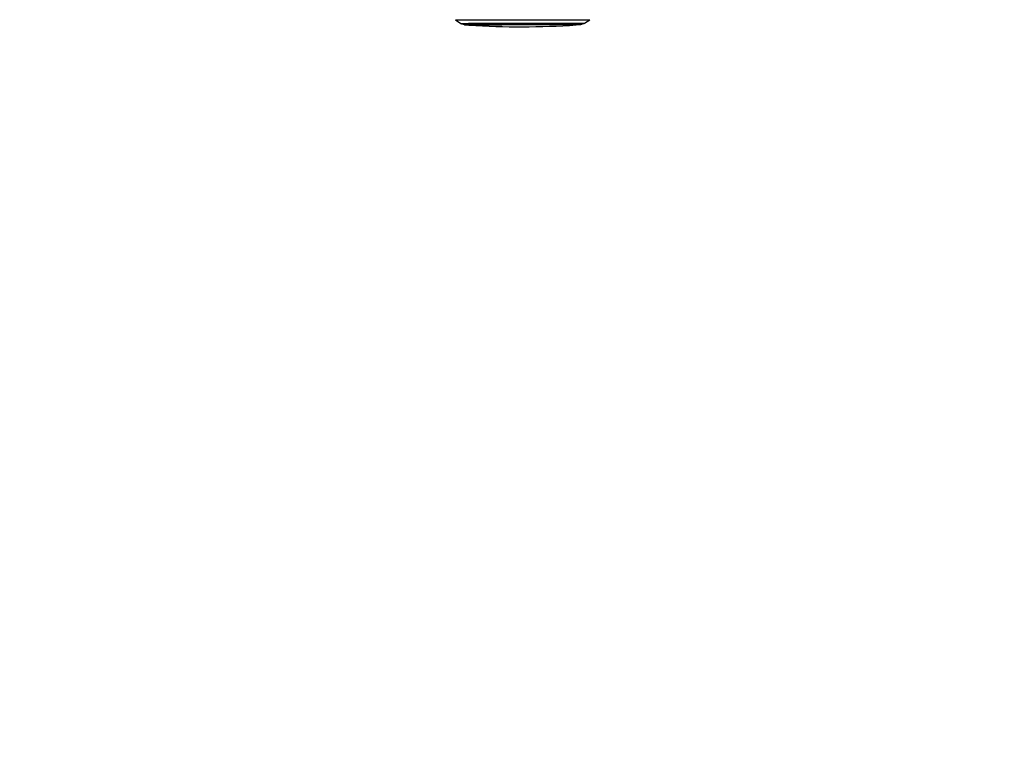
# Model space of a CAD drawing. Header units: millimetres. Extents: x 20 to 22981, y 40 to 19992.
# Tile 49 of 158: x 8446 to 10527, y 4868 to 6420. Entities that reach past the tile are written whole.
import ezdxf

# ---------------------------------------------------------------- set-up
doc = ezdxf.new("R2010")
doc.units = ezdxf.units.MM
doc.header["$LTSCALE"] = 2
doc.layers.add('COMPONENT_GEOMETRY', color=7, linetype='Continuous')
doc.styles.add('SLDTEXTSTYLE0', font='TXT', dxfattribs={"width": 0.75})
doc.dimstyles.new('SLDDIMSTYLE0', dxfattribs={"dimtxt": 100, "dimasz": 6.604, "dimexe": 0, "dimexo": 0.0625, "dimgap": 25, "dimtad": 0, "dimtih": 1, "dimtoh": 1, "dimdec": 0, "dimrnd": 1e-09, "dimzin": 12, "dimdsep": 46, "dimtxsty": 'SLDTEXTSTYLE0', "dimsah": 1, "dimcen": 0.09, "dimadec": 0, "dimazin": 3, "dimtfac": 1, "dimtdec": 0, "dimtofl": 0, "dimtmove": 0, "dimatfit": 3, "dimfxl": 1, "dimfrac": 2, "dimtolj": 1, "dimtzin": 12, "dimarcsym": 0})

# ---------------------------------------------------------------- blocks, each defined once
blk = doc.blocks.new('_D_5')
at = {"layer": 'COMPONENT_GEOMETRY', "color": 7}
for p, q in [((11066.9, 6612.5), (11066.9, 4346.7)), ((10829.9, 4326.4), (10799.4, 4326.4)), ((10799.4, 4326.4), (10799.4, 4167.6)), ((11303.9, 4326.4), (11334.4, 4326.4)), ((11334.4, 4326.4), (11334.4, 4167.6)), ((10799.4, 4167.6), (10829.9, 4167.6)), ((11334.4, 4167.6), (11303.9, 4167.6)), ((11066.9, 1752.2), (11066.9, 4018)), ((7627.4, 1752.2), (11073.3, 1752.2))]:
    blk.add_line(p, q, dxfattribs=at)
for points in [[(11066.9, 6612.5), (11065.9, 6605.9), (11067.9, 6605.9)], [(11066.9, 1752.2), (11067.9, 1758.8), (11065.9, 1758.8)]]:
    blk.add_solid(points, dxfattribs=at)
at = {"layer": 'COMPONENT_GEOMETRY', "color": 7, "char_height": 100, "attachment_point": 1, "style": 'SLDTEXTSTYLE0'}
for s, insert in [('7\'11.67"', (10829.9, 4296.5)), ('2430mm', (10794.1, 4146.9))]:
    blk.add_mtext(s, dxfattribs=dict(at, insert=insert))

msp = doc.modelspace()

# ---------------------------------------------------------------- linework, layer by layer
at = {"color": 8, "linetype": 'Continuous', "lineweight": 25}
for p, q in [((9366.86, 6419.58), (9366.87, 6419.59)), ((9395.71, 6408.78), (9395.71, 6408.78)), ((9621.73, 6409.08), (9621.73, 6409.08)), ((9629.61, 6409.72), (9629.57, 6409.71))]:
    msp.add_line(p, q, dxfattribs=at)
at = {"color": 7, "linetype": 'Continuous', "lineweight": 25}
for p, q in [((9366.86, 6419.58), (9378.18, 6412.37)), ((9380.02, 6411.5), (9385.35, 6409.78)), ((9632.09, 6410.11), (9637.42, 6411.85)), ((9639.25, 6412.72), (9650.55, 6419.96)), ((9395.71, 6408.78), (9395.73, 6408.77)), ((9621.73, 6409.08), (9621.71, 6409.08)), ((9621.71, 6409.08), (9621.73, 6409.08))]:
    msp.add_line(p, q, dxfattribs=at)
at = {"color": 7, "linetype": 'Continuous', "lineweight": 25, "flags": 128}
for points in [[(9366.87, 6419.59), (9366.91, 6419.59), (9367.53, 6419.6), (9368.85, 6419.62), (9370.87, 6419.63), (9373.58, 6419.65), (9376.95, 6419.67), (9380.99, 6419.69), (9385.66, 6419.7), (9390.94, 6419.72), (9396.81, 6419.74), (9403.24, 6419.76), (9410.19, 6419.78), (9417.64, 6419.8), (9425.54, 6419.82), (9433.85, 6419.84), (9442.53, 6419.85), (9451.55, 6419.87), (9460.85, 6419.89), (9470.39, 6419.91), (9480.11, 6419.92), (9489.99, 6419.94), (9499.95, 6419.95), (9509.96, 6419.97), (9519.96, 6419.98), (9529.91, 6419.99), (9539.75, 6420), (9549.43, 6420.01), (9558.92, 6420.02), (9568.15, 6420.03), (9577.09, 6420.03), (9585.68, 6420.04), (9593.89, 6420.04), (9601.68, 6420.04), (9609.01, 6420.04)], [(9609.01, 6420.04), (9615.83, 6420.04), (9622.12, 6420.04), (9627.85, 6420.04), (9632.98, 6420.03), (9637.5, 6420.03), (9641.37, 6420.02), (9644.58, 6420.01), (9647.11, 6420), (9648.96, 6419.99), (9650.1, 6419.98), (9650.55, 6419.97), (9650.55, 6419.97)], [(9387.83, 6409.39), (9388.02, 6409.4), (9388.91, 6409.41), (9390.5, 6409.43), (9392.78, 6409.44), (9395.74, 6409.46), (9399.37, 6409.48), (9403.63, 6409.49), (9408.52, 6409.51), (9413.99, 6409.53), (9420.02, 6409.54), (9426.57, 6409.56), (9433.6, 6409.58), (9441.07, 6409.6), (9448.94, 6409.61), (9457.16, 6409.63), (9465.68, 6409.65), (9474.46, 6409.66), (9483.43, 6409.68), (9492.56, 6409.69), (9501.78, 6409.71), (9511.04, 6409.72), (9520.28, 6409.73), (9529.46, 6409.74), (9538.52, 6409.75), (9547.4, 6409.76), (9556.06, 6409.77), (9564.43, 6409.77), (9572.48, 6409.78), (9580.16, 6409.78), (9587.42, 6409.78), (9594.21, 6409.78)], [(9394.93, 6409.38), (9394.08, 6409.39), (9393.72, 6409.4), (9394.08, 6409.41), (9395.14, 6409.42), (9396.9, 6409.44), (9399.35, 6409.45), (9402.48, 6409.47), (9406.26, 6409.49), (9410.67, 6409.5), (9415.68, 6409.52), (9421.27, 6409.54), (9427.4, 6409.55), (9434.03, 6409.57), (9441.13, 6409.59), (9448.63, 6409.6), (9456.51, 6409.62), (9464.71, 6409.64), (9473.18, 6409.65), (9481.87, 6409.67), (9490.73, 6409.68), (9499.7, 6409.7), (9508.72, 6409.71), (9517.74, 6409.72), (9526.71, 6409.73), (9535.57, 6409.74), (9544.26, 6409.75), (9552.73, 6409.76), (9560.93, 6409.76), (9568.81, 6409.77), (9576.32, 6409.77), (9583.41, 6409.77), (9590.04, 6409.77)], [(9621.73, 6409.08), (9621.73, 6409.08), (9621.34, 6409.09), (9620.23, 6409.1), (9618.41, 6409.11), (9615.91, 6409.12), (9612.72, 6409.13), (9608.88, 6409.13), (9604.4, 6409.14), (9599.32, 6409.14), (9593.67, 6409.14), (9587.48, 6409.14), (9580.79, 6409.14), (9573.65, 6409.14), (9566.09, 6409.14), (9558.17, 6409.13), (9549.94, 6409.12), (9541.45, 6409.12), (9532.76, 6409.11), (9523.91, 6409.1), (9514.96, 6409.09), (9505.98, 6409.08), (9497.01, 6409.06), (9488.11, 6409.05), (9479.35, 6409.04), (9470.77, 6409.02), (9462.44, 6409), (9454.39, 6408.99), (9446.69, 6408.97), (9439.38, 6408.95), (9432.51, 6408.94), (9426.12, 6408.92), (9420.25, 6408.9), (9414.95, 6408.89), (9410.23, 6408.87), (9406.14, 6408.85), (9402.7, 6408.84), (9399.92, 6408.82), (9397.84, 6408.81), (9396.45, 6408.79), (9395.78, 6408.78), (9395.71, 6408.78)], [(9590.04, 6409.77), (9596.17, 6409.77), (9601.76, 6409.77), (9606.77, 6409.77), (9611.19, 6409.76), (9614.97, 6409.76), (9618.09, 6409.75), (9620.54, 6409.74), (9622.31, 6409.73), (9623.37, 6409.72), (9623.72, 6409.71), (9623.72, 6409.71)], [(9594.21, 6409.78), (9600.5, 6409.78), (9606.26, 6409.78), (9611.44, 6409.78), (9616.02, 6409.77), (9619.97, 6409.77), (9623.27, 6409.76), (9625.89, 6409.75), (9627.83, 6409.74), (9629.07, 6409.73), (9629.6, 6409.72), (9629.61, 6409.72)]]:
    msp.add_lwpolyline(points, dxfattribs=at)
at = {"color": 8, "linetype": 'Continuous', "lineweight": 25, "flags": 128}
for points in [[(9378.18, 6412.37), (9378.45, 6412.38), (9379.43, 6412.39), (9381.12, 6412.41), (9383.5, 6412.42), (9386.57, 6412.44), (9390.3, 6412.46), (9394.68, 6412.48), (9399.68, 6412.49), (9405.28, 6412.51), (9411.44, 6412.53), (9418.14, 6412.55), (9425.32, 6412.57), (9432.97, 6412.58), (9441.03, 6412.6), (9449.46, 6412.62), (9458.21, 6412.64), (9467.23, 6412.65), (9476.49, 6412.67), (9485.92, 6412.69), (9495.47, 6412.7), (9505.1, 6412.71), (9514.75, 6412.73), (9524.36, 6412.74), (9533.89, 6412.75), (9543.28, 6412.76), (9552.48, 6412.77), (9561.44, 6412.78), (9570.12, 6412.78), (9578.46, 6412.79), (9586.42, 6412.79), (9593.95, 6412.79), (9601.02, 6412.79)], [(9380.02, 6411.5), (9380.29, 6411.51), (9381.25, 6411.53), (9382.92, 6411.54), (9385.26, 6411.56), (9388.29, 6411.57), (9391.97, 6411.59), (9396.29, 6411.61), (9401.22, 6411.63), (9406.74, 6411.64), (9412.81, 6411.66), (9419.41, 6411.68), (9426.5, 6411.7), (9434.04, 6411.72), (9441.98, 6411.73), (9450.29, 6411.75), (9458.92, 6411.77), (9467.82, 6411.78), (9476.94, 6411.8), (9486.24, 6411.82), (9495.66, 6411.83), (9505.15, 6411.84), (9514.66, 6411.86), (9524.14, 6411.87), (9533.53, 6411.88), (9542.79, 6411.89), (9551.87, 6411.9), (9560.7, 6411.9), (9569.25, 6411.91), (9577.48, 6411.91), (9585.32, 6411.92), (9592.75, 6411.92), (9599.72, 6411.92)], [(9385.35, 6409.78), (9385.35, 6409.78), (9385.8, 6409.79), (9386.94, 6409.81), (9388.78, 6409.82), (9391.31, 6409.84), (9394.52, 6409.85), (9398.37, 6409.87), (9402.86, 6409.89), (9407.96, 6409.9), (9413.63, 6409.92), (9419.85, 6409.94), (9426.57, 6409.96), (9433.77, 6409.98), (9441.4, 6409.99), (9449.41, 6410.01), (9457.76, 6410.03), (9466.4, 6410.04), (9475.29, 6410.06), (9484.37, 6410.07), (9493.58, 6410.09), (9502.89, 6410.1), (9512.22, 6410.12), (9521.54, 6410.13), (9530.78, 6410.14), (9539.9, 6410.15), (9548.84, 6410.16), (9557.55, 6410.16), (9565.98, 6410.17), (9574.08, 6410.17), (9581.8, 6410.18), (9589.11, 6410.18), (9595.96, 6410.18)], [(9595.96, 6410.18), (9602.31, 6410.18), (9608.12, 6410.18), (9613.36, 6410.17), (9618, 6410.17), (9622.02, 6410.16), (9625.39, 6410.16), (9628.09, 6410.15), (9630.1, 6410.14), (9631.43, 6410.13), (9632.04, 6410.12), (9632.09, 6410.11)], [(9599.72, 6411.92), (9606.19, 6411.92), (9612.13, 6411.92), (9617.51, 6411.91), (9622.29, 6411.91), (9626.45, 6411.9), (9629.97, 6411.9), (9632.82, 6411.89), (9635, 6411.88), (9636.49, 6411.87), (9637.28, 6411.86), (9637.41, 6411.85)], [(9601.02, 6412.79), (9607.58, 6412.79), (9613.61, 6412.79), (9619.06, 6412.79), (9623.91, 6412.78), (9628.13, 6412.78), (9631.7, 6412.77), (9634.59, 6412.76), (9636.8, 6412.75), (9638.31, 6412.74), (9639.11, 6412.73), (9639.25, 6412.72)], [(9387.88, 6409.39), (9387.84, 6409.39), (9387.83, 6409.39)]]:
    msp.add_lwpolyline(points, dxfattribs=at)
at = {"color": 7, "linetype": 'Continuous', "lineweight": 25}
for centre, radius, start, end in [((9393.5, 6814.13), 404.78, 269.20296, 270.08786), ((9393.53, 6820.09), 410.74, 269.21085, 270.08532), ((9506.45, 8098.71), 1693.56, 266.25158, 273.90248), ((9623.04, 6774.64), 364.99, 270.00224, 271.02995), ((9622.34, 6869.58), 459.92, 270.11485, 270.90066)]:
    msp.add_arc(centre, radius, start, end, dxfattribs=at)
for points, knots in [([(9378.36, 6412.26), (9378.72, 6412.06), (9379.36, 6411.71), (9380.04, 6411.5), (9380.33, 6411.41)], [0, 0, 0, 0, 0.5658025, 1, 1, 1, 1]), ([(9637.12, 6411.77), (9637.47, 6411.87), (9638.13, 6412.06), (9638.71, 6412.45), (9638.98, 6412.63)], [0, 0, 0, 0, 0.5349668, 1, 1, 1, 1]), ([(9637.18, 6411.79), (9637.51, 6411.89), (9638.14, 6412.07), (9638.7, 6412.44), (9638.96, 6412.62)], [0, 0, 0, 0, 0.5236735, 1, 1, 1, 1]), ([(9385.39, 6409.78), (9385.51, 6409.74), (9385.89, 6409.6), (9386.43, 6409.51), (9386.88, 6409.44), (9387.16, 6409.41), (9387.39, 6409.4), (9387.47, 6409.4), (9387.51, 6409.39)], [0, 0, 0, 0, 0.0924085, 0.2875377, 0.4175056, 0.5390599, 0.7190783, 1, 1, 1, 1]), ([(9394.26, 6409.58), (9394.31, 6409.51), (9394.45, 6409.3), (9394.74, 6409.09), (9395, 6408.95), (9395.1, 6408.91), (9395.1, 6408.91)], [0, 0, 0, 0, 0.2405631, 0.6482547, 0.9875884, 1, 1, 1, 1]), ([(9395.04, 6408.94), (9395.11, 6408.91), (9395.25, 6408.86), (9395.41, 6408.82), (9395.54, 6408.79), (9395.66, 6408.78), (9395.69, 6408.78), (9395.72, 6408.77)], [0, 0, 0, 0, 0.120545, 0.2458164, 0.3755058, 0.574072, 1, 1, 1, 1]), ([(9622.34, 6409.22), (9622.39, 6409.24), (9622.58, 6409.32), (9622.86, 6409.48), (9623.01, 6409.67), (9623.04, 6409.72)], [0, 0, 0, 0, 0.20232057, 0.80781472, 1, 1, 1, 1]), ([(9629.96, 6409.72), (9630.03, 6409.72), (9630.13, 6409.73), (9630.52, 6409.76), (9631.07, 6409.84), (9631.56, 6409.96), (9631.85, 6410.04)], [0, 0, 0, 0, 0.3931371, 0.5851612, 0.750967, 1, 1, 1, 1]), ([(9630.33, 6409.75), (9630.4, 6409.75), (9630.55, 6409.77), (9631.05, 6409.83), (9631.51, 6409.95), (9631.77, 6410.02)], [0, 0, 0, 0, 0.270744, 0.5809823, 1, 1, 1, 1])]:
    msp.add_open_spline(points, degree=3, knots=knots, dxfattribs=at)

# ---------------------------------------------------------------- dimensions: what is measured, and where the dimension line sits
at = {"layer": 'COMPONENT_GEOMETRY', "color": 7}
dim = msp.add_linear_dim(base=(11066.92, 6612.47), p1=(7624.87, 1752.2), p2=(12075.31, 6612.47), angle=90, dimstyle='SLDDIMSTYLE0', dxfattribs=at)
dim.commit()
dim.dimension.update_dxf_attribs({"geometry": '_D_5', "text_midpoint": (11066.92, 4182.33), "dimtype": 160})

doc.saveas('drawing.dxf')
